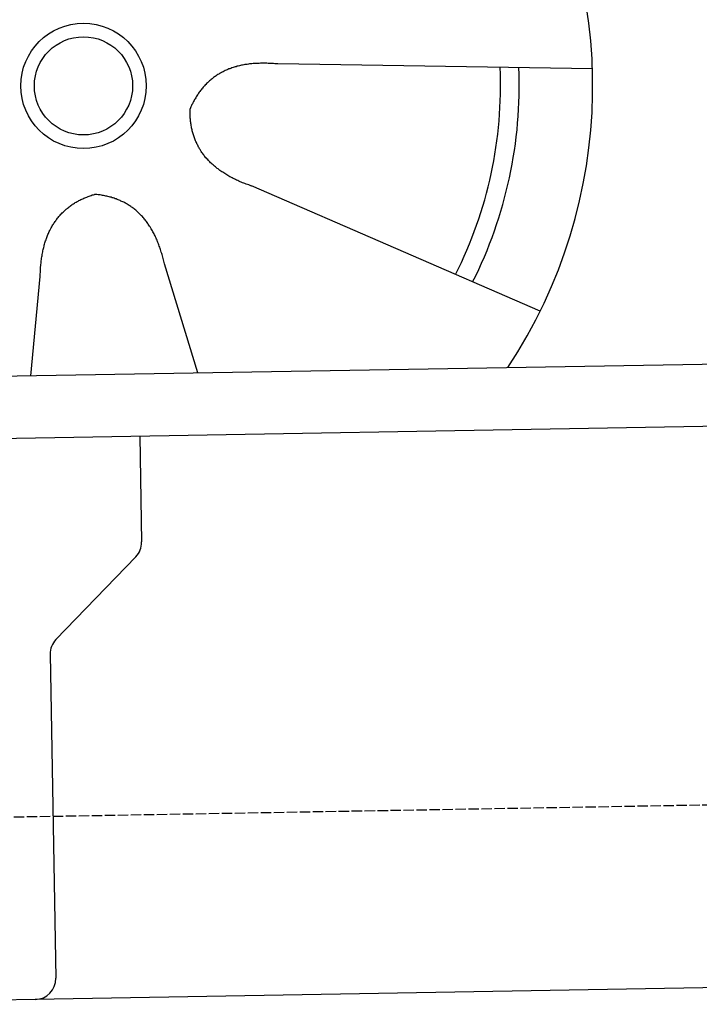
# Model space of a CAD drawing. Extents: x 1073 to 6773, y 6341 to 11366.
# Tile 52 of 58: x 4734 to 5061, y 9732 to 10206. Entities that reach past the tile are written whole.
import ezdxf

# ---------------------------------------------------------------- set-up
doc = ezdxf.new("R2010")
doc.units = 0
doc.linetypes.add('GEN3', pattern=[6.25, 5, -1.25])
doc.layers.get('0').update_dxf_attribs({"linetype": 'CONTINUOUS'})
doc.layers.add('3', color=6, linetype='GEN3')
doc.layers.add('CAR', color=10, linetype='CONTINUOUS')

msp = doc.modelspace()

# ---------------------------------------------------------------- linework, layer by layer
for p, q in [((4651.05, 10033.01), (6015.84, 10056.83)), ((6011.36, 10026.75), (4656.57, 10003.1)), ((4791.55, 10005.46), (4792.44, 9954.61)), ((4789.63, 9947.49), (4751.18, 9907.67)), ((4748.37, 9900.55), (4751.09, 9744.71)), ((6241.04, 9760.72), (4741.27, 9734.54)), ((4741.27, 9734.54), (4607.57, 9732.21))]:
    msp.add_line(p, q)
for centre, start, end in [((4782.44, 9954.43), 316, 1), ((4758.37, 9900.72), 136, 181), ((4741.1, 9744.54), 271, 1)]:
    msp.add_arc(centre, 10, start, end)
at = {"layer": '3'}
msp.add_line((1175.28, 9760.3), (6230.45, 9848.53), dxfattribs=at)
at = {"layer": 'CAR'}
for p, q in [((5009.32, 10182.22), (4857.92, 10184.52)), ((4984.17, 10065.56), (4845.27, 10125.85)), ((4819.52, 10035.95), (4803.37, 10088.35)), ((4739.1, 10034.55), (4743.66, 10082.25))]:
    msp.add_line(p, q, dxfattribs=at)
for points in [[(4857.92, 10184.5, 0), (4857.25, 10184.6, 0), (4856.59, 10184.6, 0), (4855.93, 10184.7, 0), (4855.28, 10184.7, 0), (4854.63, 10184.8, 0), (4853.99, 10184.8, 0), (4853.35, 10184.8, 0), (4852.71, 10184.9, 0), (4852.08, 10184.9, 0), (4851.46, 10184.9, 0), (4850.84, 10184.9, 0), (4850.22, 10184.9, 0), (4849.61, 10184.9, 0), (4849.01, 10184.8, 0), (4848.41, 10184.8, 0), (4847.81, 10184.8, 0), (4847.22, 10184.8, 0), (4846.63, 10184.7, 0), (4846.05, 10184.7, 0), (4845.47, 10184.6, 0), (4844.9, 10184.6, 0), (4844.33, 10184.5, 0), (4843.77, 10184.4, 0), (4843.21, 10184.3, 0), (4842.66, 10184.3, 0), (4842.11, 10184.2, 0), (4841.57, 10184.1, 0), (4841.03, 10184, 0), (4840.49, 10183.9, 0), (4839.97, 10183.7, 0), (4839.44, 10183.6, 0), (4838.92, 10183.5, 0), (4838.41, 10183.4, 0), (4837.89, 10183.2, 0), (4837.39, 10183.1, 0), (4836.89, 10182.9, 0), (4836.39, 10182.8, 0), (4835.9, 10182.6, 0), (4835.41, 10182.4, 0), (4834.93, 10182.2, 0), (4834.45, 10182.1, 0), (4833.98, 10181.9, 0), (4833.51, 10181.7, 0), (4833.05, 10181.5, 0), (4832.59, 10181.3, 0), (4832.14, 10181, 0), (4831.69, 10180.8, 0), (4831.25, 10180.6, 0), (4830.81, 10180.4, 0), (4830.37, 10180.1, 0), (4829.94, 10179.9, 0), (4829.52, 10179.6, 0), (4829.1, 10179.4, 0), (4828.68, 10179.1, 0), (4828.27, 10178.8, 0), (4827.87, 10178.5, 0), (4827.46, 10178.3, 0), (4827.07, 10178, 0), (4826.68, 10177.7, 0), (4826.29, 10177.4, 0), (4825.91, 10177.1, 0), (4825.53, 10176.8, 0), (4825.16, 10176.4, 0), (4824.79, 10176.1, 0), (4824.43, 10175.8, 0), (4824.07, 10175.4, 0), (4823.71, 10175.1, 0), (4823.36, 10174.7, 0), (4823.02, 10174.4, 0), (4822.68, 10174, 0), (4822.35, 10173.7, 0), (4822.02, 10173.3, 0), (4821.69, 10172.9, 0), (4821.37, 10172.5, 0), (4821.05, 10172.1, 0), (4820.74, 10171.7, 0), (4820.44, 10171.3, 0), (4820.14, 10170.9, 0), (4819.84, 10170.5, 0), (4819.55, 10170, 0), (4819.26, 10169.6, 0), (4818.98, 10169.2, 0), (4818.7, 10168.7, 0), (4818.43, 10168.3, 0), (4818.16, 10167.8, 0), (4817.9, 10167.4, 0), (4817.64, 10166.9, 0), (4817.38, 10166.4, 0), (4817.13, 10165.9, 0), (4816.89, 10165.4, 0), (4816.65, 10165, 0), (4816.41, 10164.5, 0), (4816.18, 10163.9, 0), (4815.96, 10163.4, 0), (4815.74, 10162.9, 0)], [(4845.27, 10125.8, 0), (4844.63, 10126.1, 0), (4844.01, 10126.3, 0), (4843.39, 10126.5, 0), (4842.77, 10126.7, 0), (4842.16, 10127, 0), (4841.56, 10127.2, 0), (4840.97, 10127.4, 0), (4840.39, 10127.7, 0), (4839.81, 10127.9, 0), (4839.23, 10128.2, 0), (4838.67, 10128.4, 0), (4838.11, 10128.7, 0), (4837.56, 10129, 0), (4837.01, 10129.2, 0), (4836.48, 10129.5, 0), (4835.95, 10129.8, 0), (4835.42, 10130, 0), (4834.9, 10130.3, 0), (4834.39, 10130.6, 0), (4833.89, 10130.9, 0), (4833.39, 10131.2, 0), (4832.9, 10131.5, 0), (4832.42, 10131.8, 0), (4831.94, 10132.1, 0), (4831.48, 10132.4, 0), (4831.01, 10132.7, 0), (4830.56, 10133, 0), (4830.11, 10133.3, 0), (4829.67, 10133.6, 0), (4829.23, 10134, 0), (4828.81, 10134.3, 0), (4828.38, 10134.6, 0), (4827.97, 10135, 0), (4827.56, 10135.3, 0), (4827.16, 10135.6, 0), (4826.77, 10136, 0), (4826.38, 10136.3, 0), (4826, 10136.7, 0), (4825.63, 10137, 0), (4825.27, 10137.4, 0), (4824.91, 10137.8, 0), (4824.55, 10138.1, 0), (4824.21, 10138.5, 0), (4823.87, 10138.9, 0), (4823.54, 10139.3, 0), (4823.21, 10139.6, 0), (4822.9, 10140, 0), (4822.59, 10140.4, 0), (4822.28, 10140.8, 0), (4821.98, 10141.2, 0), (4821.69, 10141.6, 0), (4821.41, 10142, 0), (4821.13, 10142.4, 0), (4820.87, 10142.8, 0), (4820.6, 10143.3, 0), (4820.35, 10143.7, 0), (4820.1, 10144.1, 0), (4819.86, 10144.5, 0), (4819.62, 10145, 0), (4819.39, 10145.4, 0), (4819.17, 10145.8, 0), (4818.96, 10146.3, 0), (4818.75, 10146.7, 0), (4818.55, 10147.2, 0), (4818.35, 10147.6, 0), (4818.17, 10148.1, 0), (4817.99, 10148.5, 0), (4817.81, 10149, 0), (4817.65, 10149.5, 0), (4817.49, 10149.9, 0), (4817.34, 10150.4, 0), (4817.19, 10150.9, 0), (4817.05, 10151.4, 0), (4816.92, 10151.9, 0), (4816.79, 10152.3, 0), (4816.68, 10152.8, 0), (4816.56, 10153.3, 0), (4816.46, 10153.8, 0), (4816.36, 10154.3, 0), (4816.27, 10154.9, 0), (4816.19, 10155.4, 0), (4816.11, 10155.9, 0), (4816.04, 10156.4, 0), (4815.98, 10156.9, 0), (4815.92, 10157.4, 0), (4815.87, 10158, 0), (4815.83, 10158.5, 0), (4815.79, 10159.1, 0), (4815.77, 10159.6, 0), (4815.74, 10160.1, 0), (4815.73, 10160.7, 0), (4815.72, 10161.2, 0), (4815.72, 10161.8, 0), (4815.73, 10162.4, 0), (4815.74, 10162.9, 0)], [(4743.66, 10082.2, 0), (4743.67, 10082.9, 0), (4743.69, 10083.6, 0), (4743.71, 10084.2, 0), (4743.74, 10084.9, 0), (4743.77, 10085.5, 0), (4743.81, 10086.2, 0), (4743.85, 10086.8, 0), (4743.9, 10087.5, 0), (4743.96, 10088.1, 0), (4744.02, 10088.7, 0), (4744.08, 10089.3, 0), (4744.16, 10089.9, 0), (4744.23, 10090.5, 0), (4744.32, 10091.1, 0), (4744.41, 10091.7, 0), (4744.5, 10092.3, 0), (4744.6, 10092.9, 0), (4744.71, 10093.5, 0), (4744.82, 10094.1, 0), (4744.94, 10094.6, 0), (4745.06, 10095.2, 0), (4745.19, 10095.7, 0), (4745.32, 10096.3, 0), (4745.46, 10096.8, 0), (4745.61, 10097.4, 0), (4745.76, 10097.9, 0), (4745.92, 10098.4, 0), (4746.08, 10099, 0), (4746.25, 10099.5, 0), (4746.42, 10100, 0), (4746.6, 10100.5, 0), (4746.79, 10101, 0), (4746.98, 10101.5, 0), (4747.17, 10102, 0), (4747.37, 10102.5, 0), (4747.58, 10103, 0), (4747.79, 10103.4, 0), (4748.01, 10103.9, 0), (4748.24, 10104.4, 0), (4748.47, 10104.8, 0), (4748.7, 10105.3, 0), (4748.94, 10105.7, 0), (4749.19, 10106.2, 0), (4749.44, 10106.6, 0), (4749.7, 10107.1, 0), (4749.97, 10107.5, 0), (4750.24, 10107.9, 0), (4750.51, 10108.3, 0), (4750.79, 10108.7, 0), (4751.08, 10109.1, 0), (4751.37, 10109.5, 0), (4751.67, 10109.9, 0), (4751.97, 10110.3, 0), (4752.28, 10110.7, 0), (4752.59, 10111.1, 0), (4752.91, 10111.5, 0), (4753.24, 10111.8, 0), (4753.57, 10112.2, 0), (4753.91, 10112.5, 0), (4754.25, 10112.9, 0), (4754.6, 10113.2, 0), (4754.95, 10113.6, 0), (4755.31, 10113.9, 0), (4755.68, 10114.2, 0), (4756.05, 10114.6, 0), (4756.42, 10114.9, 0), (4756.81, 10115.2, 0), (4757.19, 10115.5, 0), (4757.59, 10115.8, 0), (4757.99, 10116.1, 0), (4758.39, 10116.4, 0), (4758.8, 10116.7, 0), (4759.22, 10117, 0), (4759.64, 10117.2, 0), (4760.06, 10117.5, 0), (4760.5, 10117.8, 0), (4760.94, 10118, 0), (4761.38, 10118.3, 0), (4761.83, 10118.5, 0), (4762.28, 10118.8, 0), (4762.74, 10119, 0), (4763.21, 10119.3, 0), (4763.68, 10119.5, 0), (4764.16, 10119.7, 0), (4764.64, 10119.9, 0), (4765.13, 10120.1, 0), (4765.63, 10120.3, 0), (4766.13, 10120.5, 0), (4766.63, 10120.7, 0), (4767.15, 10120.9, 0), (4767.66, 10121.1, 0), (4768.19, 10121.3, 0), (4768.71, 10121.5, 0), (4769.25, 10121.6, 0), (4769.79, 10121.8, 0)], [(4803.37, 10088.3, 0), (4803.22, 10089, 0), (4803.07, 10089.6, 0), (4802.92, 10090.3, 0), (4802.76, 10090.9, 0), (4802.6, 10091.6, 0), (4802.43, 10092.2, 0), (4802.26, 10092.8, 0), (4802.08, 10093.4, 0), (4801.9, 10094, 0), (4801.71, 10094.6, 0), (4801.52, 10095.2, 0), (4801.33, 10095.8, 0), (4801.13, 10096.4, 0), (4800.93, 10096.9, 0), (4800.72, 10097.5, 0), (4800.51, 10098, 0), (4800.29, 10098.6, 0), (4800.07, 10099.1, 0), (4799.85, 10099.7, 0), (4799.62, 10100.2, 0), (4799.38, 10100.7, 0), (4799.14, 10101.3, 0), (4798.9, 10101.8, 0), (4798.65, 10102.3, 0), (4798.4, 10102.8, 0), (4798.15, 10103.3, 0), (4797.88, 10103.8, 0), (4797.62, 10104.2, 0), (4797.35, 10104.7, 0), (4797.08, 10105.2, 0), (4796.8, 10105.6, 0), (4796.51, 10106.1, 0), (4796.23, 10106.5, 0), (4795.94, 10107, 0), (4795.64, 10107.4, 0), (4795.34, 10107.8, 0), (4795.03, 10108.3, 0), (4794.73, 10108.7, 0), (4794.41, 10109.1, 0), (4794.09, 10109.5, 0), (4793.77, 10109.9, 0), (4793.44, 10110.3, 0), (4793.11, 10110.7, 0), (4792.78, 10111.1, 0), (4792.44, 10111.4, 0), (4792.09, 10111.8, 0), (4791.74, 10112.1, 0), (4791.39, 10112.5, 0), (4791.03, 10112.8, 0), (4790.67, 10113.2, 0), (4790.3, 10113.5, 0), (4789.93, 10113.8, 0), (4789.56, 10114.2, 0), (4789.18, 10114.5, 0), (4788.79, 10114.8, 0), (4788.4, 10115.1, 0), (4788.01, 10115.4, 0), (4787.61, 10115.7, 0), (4787.21, 10115.9, 0), (4786.8, 10116.2, 0), (4786.39, 10116.5, 0), (4785.98, 10116.7, 0), (4785.56, 10117, 0), (4785.13, 10117.3, 0), (4784.7, 10117.5, 0), (4784.27, 10117.7, 0), (4783.83, 10118, 0), (4783.39, 10118.2, 0), (4782.94, 10118.4, 0), (4782.49, 10118.6, 0), (4782.04, 10118.8, 0), (4781.58, 10119, 0), (4781.12, 10119.2, 0), (4780.65, 10119.4, 0), (4780.17, 10119.6, 0), (4779.7, 10119.7, 0), (4779.21, 10119.9, 0), (4778.73, 10120.1, 0), (4778.24, 10120.2, 0), (4777.74, 10120.4, 0), (4777.24, 10120.5, 0), (4776.74, 10120.6, 0), (4776.23, 10120.8, 0), (4775.72, 10120.9, 0), (4775.2, 10121, 0), (4774.68, 10121.1, 0), (4774.15, 10121.2, 0), (4773.62, 10121.3, 0), (4773.09, 10121.4, 0), (4772.55, 10121.5, 0), (4772.01, 10121.5, 0), (4771.46, 10121.6, 0), (4770.91, 10121.7, 0), (4770.35, 10121.7, 0), (4769.79, 10121.8, 0)]]:
    msp.add_polyline3d(points, dxfattribs=at)
for radius in [30.15, 23.62]:
    msp.add_circle((4764.46, 10173.97), radius, dxfattribs=at)
for centre, radius, start, end in [((4764.88, 10173.46), 403.41, 0.0335, 193.9332), ((4764.88, 10173.46), 350, 337.7002, 204.9595), ((4764.46, 10173.97), 245, 326.4457, 161.9726), ((4764.46, 10173.97), 200.65, 333.1172, 2.5483), ((4764.46, 10173.97), 209.64, 333.264, 2.4015)]:
    msp.add_arc(centre, radius, start, end, dxfattribs=at)

doc.saveas('drawing.dxf')
